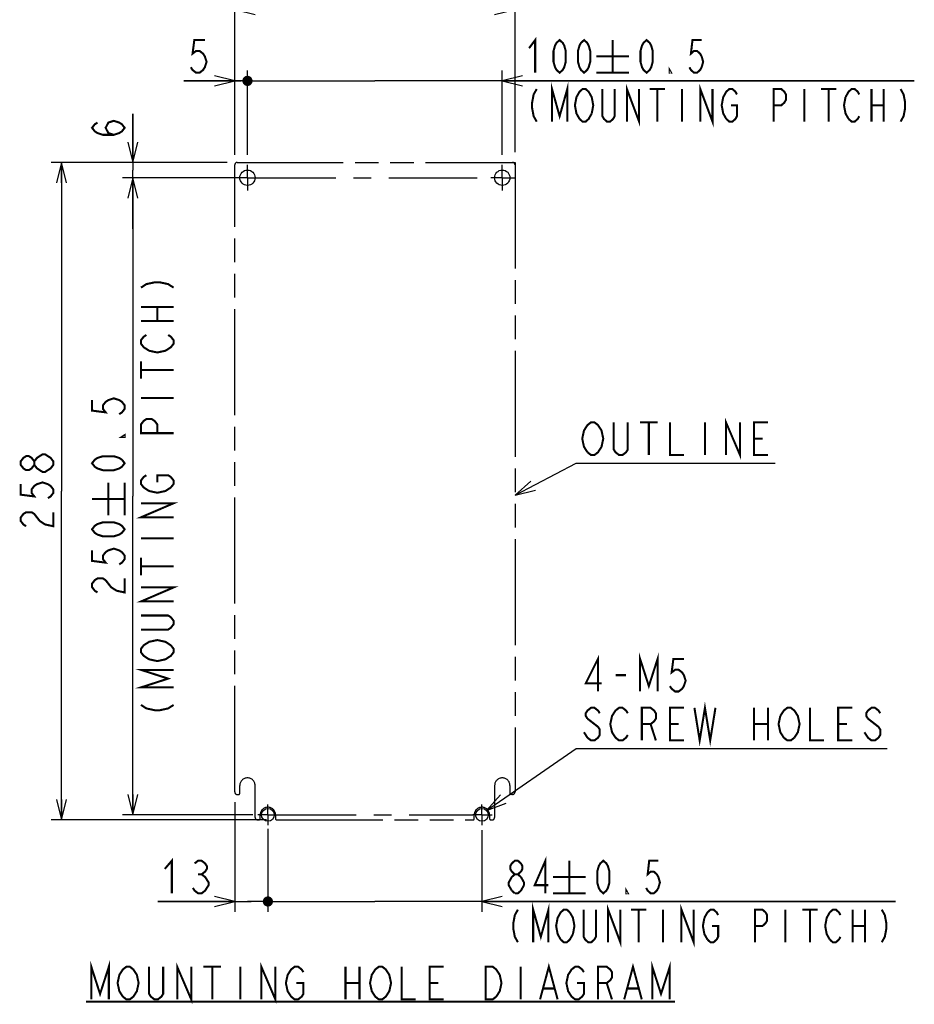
# Model space of a CAD drawing. Header units: millimetres. Extents: x 92 to 1223, y 92 to 847.
# Tile 1 of 41: x 138 to 402, y 97 to 387. Entities that reach past the tile are written whole.
import ezdxf

# ---------------------------------------------------------------- set-up
doc = ezdxf.new("R2010")
doc.units = ezdxf.units.MM
doc.header["$LTSCALE"] = 69.3
doc.linetypes.add('CENTER', pattern=[0.6, 0.375, -0.075, 0.075, -0.075])
doc.linetypes.add('PHANTOM', pattern=[0.8, 0.45, -0.05, 0.1, -0.05, 0.1, -0.05])
doc.layers.get('0').update_dxf_attribs({"linetype": 'CONTINUOUS'})
for name, color, linetype in [('ALL_DIM', 7, 'CONTINUOUS'), ('ALL_NOTE', 7, 'CONTINUOUS'), ('DEFAULT_1', 7, 'CENTER'), ('DEFAULT_3', 7, 'PHANTOM')]:
    doc.layers.add(name, color=color, linetype=linetype)
doc.styles.get("Standard").update_dxf_attribs({"font": 'txt', "width": 0.86})
doc.styles.add('TEXTSTYLE_2', font='txt', dxfattribs={"width": 0.75})
doc.dimstyles.new('DIMSTYLE_4', dxfattribs={"dimtxt": 9.6, "dimasz": 6, "dimexe": 1, "dimexo": 1, "dimgap": 0.8, "dimtad": 1, "dimdec": 3, "dimlfac": 0.333333, "dimdsep": 46, "dimtxsty": 'TEXTSTYLE_2', "dimblk": 'OPEN', "dimblk1": 'OPEN', "dimblk2": 'OPEN', "dimcen": 0.09, "dimadec": 0, "dimazin": 0, "dimtfac": 1, "dimtdec": 3, "dimtofl": 0, "dimtmove": 0, "dimatfit": 3, "dimldrblk": 'OPEN', "dimfxl": 1, "dimtolj": 1, "dimarcsym": 0})
doc.dimstyles.new('DIMSTYLE_5', dxfattribs={"dimtxt": 9.6, "dimasz": 6, "dimexe": 1, "dimexo": 1, "dimgap": 0.8, "dimtad": 1, "dimdec": 3, "dimlfac": 0.333333, "dimdsep": 46, "dimtxsty": 'STANDARD', "dimblk": 'OPEN', "dimblk1": 'OPEN', "dimblk2": 'OPEN', "dimcen": 0.09, "dimadec": 0, "dimazin": 0, "dimtfac": 1, "dimtdec": 3, "dimtofl": 0, "dimtmove": 0, "dimatfit": 3, "dimldrblk": 'OPEN', "dimfxl": 1, "dimtolj": 1, "dimarcsym": 0})

# ---------------------------------------------------------------- blocks, each defined once
blk = doc.blocks.new('_DOT')
at = {"color": 0, "linetype": 'BYBLOCK'}
blk.add_line((-0.25, 0), (-1, 0), dxfattribs=at)
at = {"color": 0, "linetype": 'BYBLOCK', "const_width": 0.25}
blk.add_lwpolyline([(-0.125, 0, 1), (0.125, 0, 1)], format="xyb", close=True, dxfattribs=at)
blk = doc.blocks.new('_OPEN')
at = {"color": 0, "linetype": 'BYBLOCK'}
for p, q in [((0, 0), (-1, 0.25)), ((-1, -0.25), (0, 0)), ((-1, 0), (0, 0))]:
    blk.add_line(p, q, dxfattribs=at)
blk = doc.blocks.new('*D11')
at = {"layer": 'ALL_DIM', "color": 2, "linetype": 'CONTINUOUS'}
for p, q in [((205.25, 347.25), (205.25, 372)), ((280.25, 347.25), (280.25, 372)), ((205.25, 369), (204.5, 369)), ((204.5, 369), (242.75, 369)), ((401.53, 369), (242.75, 369)), ((280.25, 369), (401.53, 369))]:
    blk.add_line(p, q, dxfattribs=at)
at = {"layer": 'ALL_DIM', "color": 2, "linetype": 'CONTINUOUS', "xscale": 6, "yscale": 6, "zscale": 6}
blk.add_blockref('_DOT', (205.25, 369), dxfattribs=at)
at = {"layer": 'ALL_DIM', "color": 2, "linetype": 'CONTINUOUS', "xscale": 6, "yscale": 6, "zscale": 6, "rotation": 180}
blk.add_blockref('_OPEN', (280.25, 369), dxfattribs=at)
blk = doc.blocks.new('*D12')
at = {"layer": 'ALL_DIM', "color": 2, "linetype": 'CONTINUOUS'}
for p, q in [((201.5, 347.25), (201.5, 393)), ((284, 348), (284, 393)), ((201.5, 390), (242.75, 390)), ((284, 390), (242.75, 390))]:
    blk.add_line(p, q, dxfattribs=at)
at = {"layer": 'ALL_DIM', "color": 2, "linetype": 'CONTINUOUS', "xscale": 6, "yscale": 6, "zscale": 6, "rotation": 180}
blk.add_blockref('_OPEN', (201.5, 390), dxfattribs=at)
at = {"layer": 'ALL_DIM', "color": 2, "linetype": 'CONTINUOUS', "xscale": 6, "yscale": 6, "zscale": 6}
blk.add_blockref('_OPEN', (284, 390), dxfattribs=at)
blk = doc.blocks.new('*D13')
at = {"layer": 'ALL_DIM', "color": 2, "linetype": 'CONTINUOUS'}
for p, q in [((171.5, 345), (171.5, 359.31)), ((171.5, 359.31), (171.5, 342.75)), ((199.25, 345), (168.5, 345)), ((171.5, 325.5), (171.5, 342.75)), ((202.25, 340.5), (168.5, 340.5)), ((171.5, 340.5), (171.5, 325.5))]:
    blk.add_line(p, q, dxfattribs=at)
at = {"layer": 'ALL_DIM', "color": 2, "linetype": 'CONTINUOUS', "xscale": 6, "yscale": 6, "zscale": 6}
for p, rotation in [((171.5, 345), 270), ((171.5, 340.5), 90)]:
    blk.add_blockref('_OPEN', p, dxfattribs=dict(at, rotation=rotation))
blk = doc.blocks.new('*D14')
at = {"layer": 'ALL_DIM', "color": 2, "linetype": 'CONTINUOUS'}
for p, q in [((202.25, 340.5), (168.5, 340.5)), ((171.5, 340.5), (171.5, 246.75)), ((171.5, 153), (171.5, 246.75)), ((206.8, 153), (168.5, 153))]:
    blk.add_line(p, q, dxfattribs=at)
at = {"layer": 'ALL_DIM', "color": 2, "linetype": 'CONTINUOUS', "xscale": 6, "yscale": 6, "zscale": 6}
for p, rotation in [((171.5, 340.5), 90), ((171.5, 153), 270)]:
    blk.add_blockref('_OPEN', p, dxfattribs=dict(at, rotation=rotation))
blk = doc.blocks.new('*D15')
at = {"layer": 'ALL_DIM', "color": 2, "linetype": 'CONTINUOUS'}
for p, q in [((199.25, 345), (147.5, 345)), ((150.5, 345), (150.5, 248.25)), ((150.5, 151.5), (150.5, 248.25)), ((210.875, 151.5), (147.5, 151.5))]:
    blk.add_line(p, q, dxfattribs=at)
at = {"layer": 'ALL_DIM', "color": 2, "linetype": 'CONTINUOUS', "xscale": 6, "yscale": 6, "zscale": 6}
for p, rotation in [((150.5, 345), 90), ((150.5, 151.5), 270)]:
    blk.add_blockref('_OPEN', p, dxfattribs=dict(at, rotation=rotation))
blk = doc.blocks.new('*D16')
at = {"layer": 'ALL_DIM', "color": 2, "linetype": 'CONTINUOUS'}
for p, q in [((201.5, 156.75), (201.5, 124.5)), ((211.25, 148.8), (211.25, 124.5)), ((201.5, 127.5), (178.85, 127.5)), ((178.85, 127.5), (206.38, 127.5)), ((212, 127.5), (206.38, 127.5)), ((211.25, 127.5), (212, 127.5))]:
    blk.add_line(p, q, dxfattribs=at)
at = {"layer": 'ALL_DIM', "color": 2, "linetype": 'CONTINUOUS', "xscale": 6, "yscale": 6, "zscale": 6}
blk.add_blockref('_OPEN', (201.5, 127.5), dxfattribs=at)
at = {"layer": 'ALL_DIM', "color": 2, "linetype": 'CONTINUOUS', "xscale": 6, "yscale": 6, "zscale": 6, "rotation": 180}
blk.add_blockref('_DOT', (211.25, 127.5), dxfattribs=at)
blk = doc.blocks.new('*D17')
at = {"layer": 'ALL_DIM', "color": 2, "linetype": 'CONTINUOUS'}
for p, q in [((211.25, 148.89), (211.25, 124.5)), ((274.25, 148.51), (274.25, 124.5)), ((211.25, 127.5), (210.5, 127.5)), ((210.5, 127.5), (242.75, 127.5)), ((396, 127.5), (242.75, 127.5)), ((274.25, 127.5), (396, 127.5))]:
    blk.add_line(p, q, dxfattribs=at)
at = {"layer": 'ALL_DIM', "color": 2, "linetype": 'CONTINUOUS', "xscale": 6, "yscale": 6, "zscale": 6}
blk.add_blockref('_DOT', (211.25, 127.5), dxfattribs=at)
at = {"layer": 'ALL_DIM', "color": 2, "linetype": 'CONTINUOUS', "xscale": 6, "yscale": 6, "zscale": 6, "rotation": 180}
blk.add_blockref('_OPEN', (274.25, 127.5), dxfattribs=at)
blk = doc.blocks.new('*D18')
at = {"layer": 'ALL_DIM', "color": 2, "linetype": 'CONTINUOUS'}
for p, q in [((201.5, 347.25), (201.5, 372)), ((205.25, 347.25), (205.25, 372)), ((201.5, 369), (186.51, 369)), ((186.51, 369), (203.38, 369)), ((206, 369), (203.38, 369)), ((205.25, 369), (206, 369))]:
    blk.add_line(p, q, dxfattribs=at)
at = {"layer": 'ALL_DIM', "color": 2, "linetype": 'CONTINUOUS', "xscale": 6, "yscale": 6, "zscale": 6}
blk.add_blockref('_OPEN', (201.5, 369), dxfattribs=at)
at = {"layer": 'ALL_DIM', "color": 2, "linetype": 'CONTINUOUS', "xscale": 6, "yscale": 6, "zscale": 6, "rotation": 180}
blk.add_blockref('_DOT', (205.25, 369), dxfattribs=at)

msp = doc.modelspace()

# ---------------------------------------------------------------- linework, layer by layer
at = {"color": 7, "linetype": 'CONTINUOUS'}
for centre, radius in [((205.25, 340.5), 2.25), ((280.25, 340.5), 2.25), ((211.25, 153), 1.875), ((274.25, 153), 1.875)]:
    msp.add_circle(centre, radius, dxfattribs=at)
at = {"layer": 'ALL_DIM', "color": 2, "linetype": 'CONTINUOUS', "const_width": 0.6}
for points in [[(192.6986, 381), (189.6026, 381), (189.0866, 377), (190.1186, 377.8), (191.1506, 377.8), (192.1826, 377), (192.6986, 376.2), (193.2146, 374.6), (192.6986, 373), (192.1826, 372.2), (191.1506, 371.4), (190.1186, 371.4), (189.0866, 372.2), (188.5706, 373)], [(288.1301, 378.6), (289.9301, 381), (289.9301, 371.4)], [(297.1301, 371.4), (296.2301, 372.2), (295.7801, 373), (295.3301, 374.6), (295.3301, 377.8), (295.7801, 379.4), (296.2301, 380.2), (297.1301, 381), (298.0301, 380.2), (298.4801, 379.4), (298.9301, 377.8), (298.9301, 374.6), (298.4801, 373), (298.0301, 372.2), (297.1301, 371.4)], [(304.3301, 371.4), (303.4301, 372.2), (302.9801, 373), (302.5301, 374.6), (302.5301, 377.8), (302.9801, 379.4), (303.4301, 380.2), (304.3301, 381), (305.2301, 380.2), (305.6801, 379.4), (306.1301, 377.8), (306.1301, 374.6), (305.6801, 373), (305.2301, 372.2), (304.3301, 371.4)], [(312.7301, 381), (312.7301, 371.4)], [(322.7301, 371.4), (321.8301, 372.2), (321.3801, 373), (320.9301, 374.6), (320.9301, 377.8), (321.3801, 379.4), (321.8301, 380.2), (322.7301, 381), (323.6301, 380.2), (324.0801, 379.4), (324.5301, 377.8), (324.5301, 374.6), (324.0801, 373), (323.6301, 372.2), (322.7301, 371.4)], [(338.9301, 381), (336.2301, 381), (335.7801, 377), (336.6801, 377.8), (337.5801, 377.8), (338.4801, 377), (338.9301, 376.2), (339.3801, 374.6), (338.9301, 373), (338.4801, 372.2), (337.5801, 371.4), (336.6801, 371.4), (335.7801, 372.2), (335.3301, 373)], [(307.9301, 376.2), (317.5301, 376.2)], [(307.9301, 371.4), (317.5301, 371.4)], [(329.9301, 371.4), (329.4801, 371.4), (329.4801, 372.2), (329.9301, 371.4)], [(294.8801, 357), (294.8801, 366.6), (297.1301, 358.6), (299.3801, 366.6), (299.3801, 357)], [(316.9301, 357), (316.9301, 366.6), (320.5301, 357), (320.5301, 366.6)], [(338.5301, 357), (338.5301, 366.6), (342.1301, 357), (342.1301, 366.6)], [(290.3801, 366.6), (289.4801, 365), (289.0301, 362.6), (289.0301, 361), (289.4801, 358.6), (290.3801, 357)], [(302.9801, 357.8), (302.0801, 359.4), (301.6301, 361.8), (302.0801, 364.2), (302.5301, 365), (302.9801, 365.8), (303.8801, 366.6), (304.7801, 366.6), (305.6801, 365.8)], [(305.6801, 365.8), (306.5801, 364.2), (307.0301, 361.8), (306.5801, 359.4)], [(313.3301, 366.6), (313.3301, 358.6), (312.8801, 357.8), (311.9801, 357), (311.0801, 357), (310.1801, 357.8), (309.7301, 358.6), (309.7301, 366.6)], [(323.6801, 366.6), (328.1801, 366.6)], [(325.9301, 366.6), (325.9301, 357)], [(333.1301, 366.6), (333.1301, 357)], [(346.1801, 357.8), (345.2801, 359.4), (344.8301, 361.8), (345.2801, 364.2), (345.7301, 365), (346.1801, 365.8), (347.0801, 366.6), (347.9801, 366.6), (348.8801, 365.8), (349.3301, 365)], [(360.1301, 357), (360.1301, 366.6), (362.3801, 366.6), (363.2801, 365.8), (363.7301, 365), (363.7301, 363.4), (363.2801, 362.6), (362.3801, 361.8), (360.1301, 361.8)], [(369.1301, 366.6), (369.1301, 357)], [(374.0801, 366.6), (378.5801, 366.6)], [(376.3301, 366.6), (376.3301, 357)], [(381.2801, 364.2), (382.1801, 365.8), (383.0801, 366.6), (383.9801, 366.6), (384.8801, 365.8), (385.3301, 365)], [(388.9301, 366.6), (388.9301, 357)], [(392.5301, 366.6), (392.5301, 357)], [(397.4801, 366.6), (398.3801, 365), (398.8301, 362.6), (398.8301, 361), (398.3801, 358.6), (397.4801, 357)], [(382.1801, 357.8), (381.2801, 359.4), (380.8301, 361.8), (381.2801, 364.2)], [(306.5801, 359.4), (305.6801, 357.8), (304.7801, 357), (303.8801, 357), (302.9801, 357.8)], [(347.5301, 361.8), (349.3301, 361.8), (349.3301, 358.6), (348.8801, 357.8), (347.9801, 357), (347.0801, 357), (346.1801, 357.8)], [(388.9301, 361.8), (392.5301, 361.8)], [(165.9, 353.1148), (164.3, 353.6307), (163.5, 355.1787), (164.3, 356.7268), (165.9, 357.2427), (167.5, 356.7268), (168.3, 356.2107), (169.1, 355.1787), (168.3, 354.1467), (167.5, 353.6307), (165.9, 353.1148), (162.7, 353.1148), (161.1, 353.6307), (160.3, 354.1467), (159.5, 355.1787), (160.3, 356.2107), (161.1, 356.7268)], [(385.3301, 358.6), (384.8801, 357.8), (383.9801, 357), (383.0801, 357), (382.1801, 357.8)], [(173.9, 308.154), (175.5, 309.186), (177.9, 309.702), (179.5, 309.702), (181.9, 309.186), (183.5, 308.154)], [(173.9, 302.478), (183.5, 302.478)], [(178.7, 298.35), (178.7, 302.478)], [(173.9, 298.35), (183.5, 298.35)], [(176.3, 289.578), (174.7, 290.61), (173.9, 291.642), (173.9, 292.674), (174.7, 293.706), (175.5, 294.222)], [(181.9, 294.222), (182.7, 293.706), (183.5, 292.674), (183.5, 291.642), (182.7, 290.61), (181.9, 290.094), (181.1, 289.578), (178.7, 289.062), (176.3, 289.578)], [(173.9, 281.322), (173.9, 286.482)], [(173.9, 283.902), (183.5, 283.902)], [(159.5, 275.054), (159.5, 271.958), (163.5, 271.442), (162.7, 272.474), (162.7, 273.506), (163.5, 274.538), (164.3, 275.054), (165.9, 275.57), (167.5, 275.054), (168.3, 274.538), (169.1, 273.506), (169.1, 272.474), (168.3, 271.442), (167.5, 270.926)], [(173.9, 275.646), (183.5, 275.646)], [(183.5, 265.326), (173.9, 265.326), (173.9, 267.906), (174.7, 268.938), (175.5, 269.454), (177.1, 269.454), (177.9, 268.938), (178.7, 267.906), (178.7, 265.326)], [(169.1, 264.734), (169.1, 264.218), (168.3, 264.218), (169.1, 264.734)], [(142.5, 255.99), (141.7, 254.958), (140.9, 254.442), (140.1, 254.442), (139.3, 254.958), (138.5, 255.99), (138.5, 257.022), (139.3, 258.054), (140.1, 258.57), (140.9, 258.57), (141.7, 258.054), (142.5, 257.022)], [(148.1, 255.99), (147.3, 254.958), (146.5, 254.442), (145.7, 253.926), (144.9, 253.926), (144.1, 254.442), (143.3, 254.958), (142.5, 255.99), (142.5, 257.022), (143.3, 258.054), (144.1, 258.57), (144.9, 259.086), (145.7, 259.086), (146.5, 258.57), (147.3, 258.054), (148.1, 257.022), (148.1, 255.99)], [(169.1, 256.478), (168.3, 255.446), (167.5, 254.93), (165.9, 254.414), (162.7, 254.414), (161.1, 254.93), (160.3, 255.446), (159.5, 256.478), (160.3, 257.51), (161.1, 258.026), (162.7, 258.542), (165.9, 258.542), (167.5, 258.026), (168.3, 257.51), (169.1, 256.478)], [(182.7, 249.33), (181.1, 248.298), (178.7, 247.782), (176.3, 248.298), (175.5, 248.814), (174.7, 249.33), (173.9, 250.362), (173.9, 251.394), (174.7, 252.426), (175.5, 252.942)], [(178.7, 250.878), (178.7, 252.942), (181.9, 252.942), (182.7, 252.426), (183.5, 251.394), (183.5, 250.362), (182.7, 249.33)], [(138.5, 250.314), (138.5, 247.218), (142.5, 246.702), (141.7, 247.734), (141.7, 248.766), (142.5, 249.798), (143.3, 250.314), (144.9, 250.83), (146.5, 250.314), (147.3, 249.798), (148.1, 248.766), (148.1, 247.734), (147.3, 246.702), (146.5, 246.186)], [(164.3, 241.15), (164.3, 250.75)], [(169.1, 241.15), (169.1, 250.75)], [(159.5, 245.95), (169.1, 245.95)], [(183.5, 240.558), (173.9, 240.558), (183.5, 244.686), (173.9, 244.686)], [(140.1, 237.93), (139.3, 238.446), (138.5, 239.478), (138.5, 240.51), (139.3, 241.542), (140.1, 242.058), (141.7, 242.058), (142.5, 241.542), (143.3, 240.51), (144.1, 239.478), (145.7, 238.446), (148.1, 237.93), (148.1, 242.058)], [(169.1, 237.022), (168.3, 235.99), (167.5, 235.474), (165.9, 234.958), (162.7, 234.958), (161.1, 235.474), (160.3, 235.99), (159.5, 237.022), (160.3, 238.054), (161.1, 238.57), (162.7, 239.086), (165.9, 239.086), (167.5, 238.57), (168.3, 238.054), (169.1, 237.022)], [(173.9, 234.366), (183.5, 234.366)], [(159.5, 230.83), (159.5, 227.734), (163.5, 227.218), (162.7, 228.25), (162.7, 229.282), (163.5, 230.314), (164.3, 230.83), (165.9, 231.346), (167.5, 230.83), (168.3, 230.314), (169.1, 229.282), (169.1, 228.25), (168.3, 227.218), (167.5, 226.702)], [(173.9, 223.53), (173.9, 228.69)], [(173.9, 226.11), (183.5, 226.11)], [(161.1, 218.446), (160.3, 218.962), (159.5, 219.994), (159.5, 221.026), (160.3, 222.058), (161.1, 222.574), (162.7, 222.574), (163.5, 222.058)], [(163.5, 222.058), (165.1, 219.994), (166.7, 218.962), (169.1, 218.446), (169.1, 222.574)], [(183.5, 215.79), (173.9, 215.79), (183.5, 219.918), (173.9, 219.918)], [(173.9, 211.662), (181.9, 211.662), (182.7, 211.146), (183.5, 210.114), (183.5, 209.082), (182.7, 208.05), (181.9, 207.534), (173.9, 207.534)], [(181.9, 203.406), (182.7, 202.89), (183.5, 201.858), (183.5, 200.826), (182.7, 199.794), (181.9, 199.278), (181.1, 198.762), (178.7, 198.246), (176.3, 198.762), (175.5, 199.278), (174.7, 199.794), (173.9, 200.826), (173.9, 201.858), (174.7, 202.89), (175.5, 203.406), (176.3, 203.922), (178.7, 204.438), (181.1, 203.922), (181.9, 203.406)], [(183.5, 190.506), (173.9, 190.506), (181.9, 193.086), (173.9, 195.666), (183.5, 195.666)], [(173.9, 185.346), (175.5, 184.314), (177.9, 183.798), (179.5, 183.798), (181.9, 184.314), (183.5, 185.346)], [(180.9162, 137.1), (182.9802, 139.5), (182.9802, 129.9)], [(189.6882, 138.7), (190.7202, 139.5), (191.7522, 139.5), (192.7842, 138.7), (193.3002, 137.9), (193.3002, 137.1), (192.7842, 136.3), (191.7522, 135.5), (192.7842, 134.7), (193.3002, 133.9), (193.8162, 133.1), (193.8162, 132.3), (193.3002, 131.5), (192.7842, 130.7), (191.7522, 129.9), (190.7202, 129.9), (189.6882, 130.7), (189.1722, 131.5)], [(283.9456, 135.5), (283.0456, 136.3), (282.5956, 137.1), (282.5956, 137.9), (283.0456, 138.7), (283.9456, 139.5), (284.8456, 139.5), (285.7456, 138.7), (286.1956, 137.9), (286.1956, 137.1), (285.7456, 136.3), (284.8456, 135.5)], [(292.9456, 129.9), (292.9456, 139.5), (289.7956, 132.3), (293.8456, 132.3)], [(299.9956, 139.5), (299.9956, 129.9)], [(309.9956, 129.9), (309.0956, 130.7), (308.6456, 131.5), (308.1956, 133.1), (308.1956, 136.3), (308.6456, 137.9), (309.0956, 138.7), (309.9956, 139.5), (310.8956, 138.7), (311.3456, 137.9), (311.7956, 136.3), (311.7956, 133.1), (311.3456, 131.5), (310.8956, 130.7), (309.9956, 129.9)], [(326.1956, 139.5), (323.4956, 139.5), (323.0456, 135.5), (323.9456, 136.3), (324.8456, 136.3), (325.7456, 135.5), (326.1956, 134.7), (326.6456, 133.1), (326.1956, 131.5), (325.7456, 130.7), (324.8456, 129.9), (323.9456, 129.9), (323.0456, 130.7), (322.5956, 131.5)], [(190.7202, 135.5), (191.7522, 135.5)], [(283.0456, 130.7), (282.1456, 132.3), (282.1456, 133.1), (282.5956, 133.9), (283.0456, 134.7), (283.9456, 135.5), (284.8456, 135.5), (285.7456, 134.7)], [(285.7456, 134.7), (286.6456, 133.1), (286.6456, 132.3)], [(295.1956, 134.7), (304.7956, 134.7)], [(283.9456, 129.9), (283.0456, 130.7)], [(286.6456, 132.3), (285.7456, 130.7), (284.8456, 129.9), (283.9456, 129.9)], [(317.1956, 129.9), (316.7456, 129.9), (316.7456, 130.7), (317.1956, 129.9)], [(295.1956, 129.9), (304.7956, 129.9)], [(284.8456, 125.1), (283.9456, 123.5), (283.4956, 121.1), (283.4956, 119.5), (283.9456, 117.1), (284.8456, 115.5)], [(289.3456, 115.5), (289.3456, 125.1), (291.5956, 117.1), (293.8456, 125.1), (293.8456, 115.5)], [(297.4456, 116.3), (296.5456, 117.9), (296.0956, 120.3), (296.5456, 122.7), (296.9956, 123.5), (297.4456, 124.3), (298.3456, 125.1), (299.2456, 125.1), (300.1456, 124.3)], [(300.1456, 124.3), (301.0456, 122.7), (301.4956, 120.3), (301.0456, 117.9)], [(307.7956, 125.1), (307.7956, 117.1), (307.3456, 116.3), (306.4456, 115.5), (305.5456, 115.5), (304.6456, 116.3), (304.1956, 117.1), (304.1956, 125.1)], [(311.3956, 115.5), (311.3956, 125.1), (314.9956, 115.5), (314.9956, 125.1)], [(318.1456, 125.1), (322.6456, 125.1)], [(320.3956, 125.1), (320.3956, 115.5)], [(327.5956, 125.1), (327.5956, 115.5)], [(332.9956, 115.5), (332.9956, 125.1), (336.5956, 115.5), (336.5956, 125.1)], [(339.7456, 122.7), (340.6456, 124.3), (341.5456, 125.1), (342.4456, 125.1), (343.3456, 124.3), (343.7956, 123.5)], [(354.5956, 115.5), (354.5956, 125.1), (356.8456, 125.1), (357.7456, 124.3), (358.1956, 123.5), (358.1956, 121.9), (357.7456, 121.1), (356.8456, 120.3), (354.5956, 120.3)], [(363.5956, 125.1), (363.5956, 115.5)], [(368.5456, 125.1), (373.0456, 125.1)], [(370.7956, 125.1), (370.7956, 115.5)], [(376.6456, 116.3), (375.7456, 117.9), (375.2956, 120.3), (375.7456, 122.7), (376.1956, 123.5), (376.6456, 124.3), (377.5456, 125.1), (378.4456, 125.1), (379.3456, 124.3), (379.7956, 123.5)], [(383.3956, 125.1), (383.3956, 115.5)], [(386.9956, 125.1), (386.9956, 115.5)], [(391.9456, 125.1), (392.8456, 123.5), (393.2956, 121.1), (393.2956, 119.5), (392.8456, 117.1), (391.9456, 115.5)], [(340.6456, 116.3), (339.7456, 117.9), (339.2956, 120.3), (339.7456, 122.7)], [(341.9956, 120.3), (343.7956, 120.3), (343.7956, 117.1), (343.3456, 116.3), (342.4456, 115.5), (341.5456, 115.5), (340.6456, 116.3)], [(383.3956, 120.3), (386.9956, 120.3)], [(301.0456, 117.9), (300.1456, 116.3), (299.2456, 115.5), (298.3456, 115.5), (297.4456, 116.3)], [(379.7956, 117.1), (379.3456, 116.3), (378.4456, 115.5), (377.5456, 115.5), (376.6456, 116.3)]]:
    msp.add_lwpolyline(points, dxfattribs=at)
at = {"layer": 'ALL_NOTE', "color": 2, "linetype": 'CONTINUOUS'}
for p, q in [((284, 247.104), (302, 256.5)), ((302, 256.5), (302.75, 256.5)), ((302.75, 256.5), (360.542, 256.5)), ((275.6408, 154.2575), (302, 172.5)), ((302, 172.5), (302.75, 172.5)), ((302.75, 172.5), (393.566, 172.5))]:
    msp.add_line(p, q, dxfattribs=at)
at = {"layer": 'ALL_NOTE', "color": 2, "linetype": 'CONTINUOUS', "const_width": 0.6}
for points in [[(346.094, 258.9), (346.094, 268.5), (350.222, 258.9), (350.222, 268.5)], [(305.33, 259.7), (304.298, 261.3), (303.782, 263.7), (304.298, 266.1), (304.814, 266.9), (305.33, 267.7), (306.362, 268.5), (307.394, 268.5), (308.426, 267.7), (308.942, 266.9), (309.458, 266.1), (309.974, 263.7), (309.458, 261.3), (308.942, 260.5)], [(317.198, 268.5), (317.198, 260.5), (316.682, 259.7), (315.65, 258.9), (314.618, 258.9), (313.586, 259.7), (313.07, 260.5), (313.07, 268.5)], [(320.81, 268.5), (325.97, 268.5)], [(323.39, 268.5), (323.39, 258.9)], [(329.582, 268.5), (329.582, 258.9), (333.71, 258.9)], [(339.902, 268.5), (339.902, 258.9)], [(358.478, 258.9), (354.35, 258.9), (354.35, 268.5), (358.478, 268.5)], [(354.35, 263.7), (356.93, 263.7)], [(308.942, 260.5), (308.426, 259.7), (307.394, 258.9), (306.362, 258.9), (305.33, 259.7)], [(308.426, 189.3), (308.426, 198.9), (304.814, 191.7), (309.458, 191.7)], [(320.81, 189.3), (320.81, 198.9), (323.39, 190.9), (325.97, 198.9), (325.97, 189.3)], [(333.71, 198.9), (330.614, 198.9), (330.098, 194.9), (331.13, 195.7), (332.162, 195.7), (333.194, 194.9), (333.71, 194.1), (334.226, 192.5), (333.71, 190.9), (333.194, 190.1), (332.162, 189.3), (331.13, 189.3), (330.098, 190.1), (329.582, 190.9)], [(313.586, 194.1), (316.682, 194.1)], [(336.806, 184.5), (338.354, 174.9), (339.902, 184.5), (341.45, 174.9), (342.998, 184.5)], [(308.942, 182.9), (308.426, 183.7), (307.394, 184.5), (306.362, 184.5), (305.33, 183.7), (304.814, 182.9), (304.814, 182.1), (305.33, 181.3)], [(317.198, 176.5), (316.682, 175.7), (315.65, 174.9), (314.618, 174.9), (313.586, 175.7), (313.07, 176.5), (312.554, 177.3), (312.038, 179.7), (312.554, 182.1), (313.07, 182.9), (313.586, 183.7), (314.618, 184.5), (315.65, 184.5), (316.682, 183.7), (317.198, 182.9)], [(321.326, 174.9), (321.326, 184.5), (323.906, 184.5), (324.938, 183.7), (325.454, 182.9), (325.454, 181.3), (324.938, 180.5), (323.906, 179.7), (321.326, 179.7)], [(333.71, 174.9), (329.582, 174.9), (329.582, 184.5), (333.71, 184.5)], [(354.35, 184.5), (354.35, 174.9)], [(358.478, 184.5), (358.478, 174.9)], [(362.09, 182.1), (363.122, 183.7), (364.154, 184.5), (365.186, 184.5), (366.218, 183.7), (366.734, 182.9), (367.25, 182.1), (367.766, 179.7), (367.25, 177.3), (366.218, 175.7)], [(370.862, 184.5), (370.862, 174.9), (374.99, 174.9)], [(383.246, 174.9), (379.118, 174.9), (379.118, 184.5), (383.246, 184.5)], [(391.502, 182.9), (390.986, 183.7), (389.954, 184.5), (388.922, 184.5), (387.89, 183.7), (387.374, 182.9), (387.374, 182.1), (387.89, 181.3)], [(305.33, 181.3), (307.394, 179.7), (308.426, 178.9), (308.942, 178.1), (308.942, 176.5), (308.426, 175.7), (307.394, 174.9), (306.362, 174.9), (305.33, 175.7), (304.814, 176.5), (304.298, 177.3)], [(323.906, 179.7), (325.454, 174.9)], [(329.582, 179.7), (332.162, 179.7)], [(354.35, 179.7), (358.478, 179.7)], [(366.218, 175.7), (365.186, 174.9), (364.154, 174.9), (363.122, 175.7), (362.606, 176.5), (362.09, 177.3), (361.574, 179.7), (362.09, 182.1)], [(379.118, 179.7), (381.698, 179.7)], [(387.89, 181.3), (390.986, 178.9), (391.502, 178.1), (391.502, 176.5), (390.986, 175.7), (389.954, 174.9), (388.922, 174.9), (387.89, 175.7), (387.374, 176.5), (386.858, 177.3)], [(159.2765, 98.7), (159.2765, 108.3), (161.8565, 100.3), (164.4365, 108.3), (164.4365, 98.7)], [(324.3965, 98.7), (324.3965, 108.3), (326.9765, 100.3), (329.5565, 108.3), (329.5565, 98.7)], [(168.5645, 99.5), (167.5325, 101.1), (167.0165, 103.5), (167.5325, 105.9), (168.0485, 106.7), (168.5645, 107.5), (169.5965, 108.3), (170.6285, 108.3), (171.6605, 107.5), (172.1765, 106.7), (172.6925, 105.9), (173.2085, 103.5), (172.6925, 101.1), (172.1765, 100.3)], [(180.4325, 108.3), (180.4325, 100.3), (179.9165, 99.5), (178.8845, 98.7), (177.8525, 98.7), (176.8205, 99.5), (176.3045, 100.3), (176.3045, 108.3)], [(184.5605, 98.7), (184.5605, 108.3), (188.6885, 98.7), (188.6885, 108.3)], [(192.3005, 108.3), (197.4605, 108.3)], [(194.8805, 108.3), (194.8805, 98.7)], [(203.1365, 108.3), (203.1365, 98.7)], [(209.3285, 98.7), (209.3285, 108.3), (213.4565, 98.7), (213.4565, 108.3)], [(219.6485, 103.5), (221.7125, 103.5), (221.7125, 100.3), (221.1965, 99.5), (220.1645, 98.7), (219.1325, 98.7), (218.1005, 99.5), (217.5845, 100.3), (217.0685, 101.1), (216.5525, 103.5), (217.0685, 105.9), (217.5845, 106.7), (218.1005, 107.5), (219.1325, 108.3), (220.1645, 108.3), (221.1965, 107.5), (221.7125, 106.7)], [(234.0965, 108.3), (234.0965, 98.7)], [(238.2245, 108.3), (238.2245, 98.7)], [(246.4805, 100.3), (245.9645, 99.5), (244.9325, 98.7), (243.9005, 98.7), (242.8685, 99.5), (242.3525, 100.3), (241.8365, 101.1), (241.3205, 103.5), (241.8365, 105.9), (242.3525, 106.7), (242.8685, 107.5), (243.9005, 108.3), (244.9325, 108.3), (245.9645, 107.5), (246.4805, 106.7), (246.9965, 105.9), (247.5125, 103.5), (246.9965, 101.1), (246.4805, 100.3)], [(250.6085, 108.3), (250.6085, 98.7), (254.7365, 98.7)], [(262.9925, 98.7), (258.8645, 98.7), (258.8645, 108.3), (262.9925, 108.3)], [(275.3765, 108.3), (277.4405, 108.3), (278.4725, 107.5), (278.9885, 106.7), (279.5045, 105.9), (280.0205, 103.5), (279.5045, 101.1), (278.9885, 100.3), (278.4725, 99.5), (277.4405, 98.7), (275.3765, 98.7), (275.3765, 108.3)], [(285.6965, 108.3), (285.6965, 98.7)], [(291.3725, 98.7), (293.9525, 108.3), (296.5325, 98.7)], [(302.2085, 103.5), (304.2725, 103.5), (304.2725, 100.3), (303.7565, 99.5), (302.7245, 98.7), (301.6925, 98.7), (300.6605, 99.5), (300.1445, 100.3), (299.6285, 101.1), (299.1125, 103.5), (299.6285, 105.9), (300.1445, 106.7), (300.6605, 107.5), (301.6925, 108.3), (302.7245, 108.3), (303.7565, 107.5), (304.2725, 106.7)], [(308.4005, 98.7), (308.4005, 108.3), (310.9805, 108.3), (312.0125, 107.5), (312.5285, 106.7), (312.5285, 105.1), (312.0125, 104.3), (310.9805, 103.5), (308.4005, 103.5)], [(316.1405, 98.7), (318.7205, 108.3), (321.3005, 98.7)], [(234.0965, 103.5), (238.2245, 103.5)], [(258.8645, 103.5), (261.4445, 103.5)], [(292.4045, 101.9), (295.5005, 101.9)], [(310.9805, 103.5), (312.5285, 98.7)], [(317.1725, 101.9), (320.2685, 101.9)], [(172.1765, 100.3), (171.6605, 99.5), (170.6285, 98.7), (169.5965, 98.7), (168.5645, 99.5)], [(157.7285, 98.0294), (331.1045, 98.0294)]]:
    msp.add_lwpolyline(points, dxfattribs=at)
at = {"layer": 'ALL_NOTE', "color": 2, "linetype": 'CONTINUOUS'}
for points in [[(288.6248, 251.2103), (284, 247.104), (290.0131, 248.5508)], [(279.7209, 158.9054), (275.6408, 154.2575), (281.4281, 156.4386)]]:
    msp.add_lwpolyline(points, dxfattribs=at)
at = {"layer": 'DEFAULT_1', "color": 7, "linetype": 'CENTER'}
for p, q in [((205.25, 340.5), (205.25, 344.25)), ((280.25, 340.5), (280.25, 344.25)), ((205.25, 340.5), (201.5, 340.5)), ((205.25, 340.5), (205.25, 336.75)), ((205.25, 340.5), (276.8698, 340.5)), ((280.25, 340.5), (276.8698, 340.5)), ((280.25, 340.5), (280.25, 336.75)), ((280.25, 340.5), (284, 340.5)), ((211.25, 153), (211.25, 156)), ((274.25, 153), (274.25, 156)), ((211.25, 153), (208.25, 153)), ((211.25, 153), (211.25, 150)), ((211.25, 153), (271.5393, 153)), ((274.25, 153), (271.5393, 153)), ((274.25, 153), (274.25, 150)), ((274.25, 153), (277.25, 153))]:
    msp.add_line(p, q, dxfattribs=at)
at = {"layer": 'DEFAULT_3', "color": 8, "linetype": 'PHANTOM'}
for p, q in [((202.25, 345), (284, 345)), ((284, 345), (284, 159.75)), ((201.5, 159.75), (201.5, 344.25)), ((203, 159.375), (203, 161.625)), ((207.5, 152.25), (207.5, 161.625)), ((278, 161.625), (278, 152.25)), ((282.5, 161.625), (282.5, 159.375)), ((202.25, 159), (202.625, 159)), ((283.25, 159), (282.875, 159)), ((208.25, 151.5), (208.625, 151.5)), ((209, 151.875), (209, 153)), ((213.5, 153), (213.5, 151.875)), ((213.875, 151.5), (271.625, 151.5)), ((272, 151.875), (272, 153)), ((276.5, 153), (276.5, 151.875)), ((276.875, 151.5), (277.25, 151.5))]:
    msp.add_line(p, q, dxfattribs=at)
for centre, radius, start, end in [((202.25, 344.25), 0.75, 90, 180), ((283.25, 344.25), 0.75, 0, 90), ((205.25, 161.625), 2.25, 0, 180), ((280.25, 161.625), 2.25, 0, 180), ((202.25, 159.75), 0.75, 180, 270), ((202.625, 159.375), 0.375, 270, 360), ((282.875, 159.375), 0.375, 180, 270), ((283.25, 159.75), 0.75, 270, 360), ((211.25, 153), 2.25, 0, 180), ((274.25, 153), 2.25, 0, 180), ((208.25, 152.25), 0.75, 180, 270), ((208.625, 151.875), 0.375, 270, 360), ((213.875, 151.875), 0.375, 180, 270), ((271.625, 151.875), 0.375, 270, 360), ((276.875, 151.875), 0.375, 180, 270), ((277.25, 152.25), 0.75, 270, 360)]:
    msp.add_arc(centre, radius, start, end, dxfattribs=at)

# ---------------------------------------------------------------- dimensions: what is measured, and where the dimension line sits
at = {"layer": 'ALL_DIM', "color": 2, "linetype": 'CONTINUOUS'}
dim = msp.add_linear_dim(base=(284, 390), p1=(201.5, 346.25), p2=(284, 347), text='110', dimstyle='DIMSTYLE_5', dxfattribs=at)
dim.commit()
dim.dimension.update_dxf_attribs({"geometry": '*D12', "text_midpoint": (230.366, 390), "dimtype": 160})
for base, p1, p2, text, dimstyle, override, picture, middle in [((205.25, 369), (201.5, 346.25), (205.25, 346.25), '5', 'DIMSTYLE_5', {"dimblk2": 'DOT', "dimsah": 1}, '*D18', (186.5066, 369)), ((280.25, 369), (205.25, 346.25), (280.25, 346.25), '100%%p0.5\\P(MOUNTING PITCH)', 'DIMSTYLE_4', {"dimblk1": 'DOT', "dimsah": 1}, '*D11', (286.3301, 369)), ((211.25, 127.5), (201.5, 157.75), (211.25, 149.796), '13', 'DIMSTYLE_5', {"dimblk2": 'DOT', "dimsah": 1}, '*D16', (178.8522, 127.5))]:
    dim = msp.add_linear_dim(base=base, p1=p1, p2=p2, text=text, dimstyle=dimstyle, override=override, dxfattribs=at)
    dim.commit()
    dim.dimension.update_dxf_attribs({"geometry": picture, "text_midpoint": middle, "dimtype": 160})
for base, p1, p2, text, picture, middle in [((171.5, 340.5), (200.25, 345), (203.25, 340.5), '6', '*D13', (171.5, 351.0507)), ((150.5, 151.5), (200.25, 345), (211.875, 151.5), '258', '*D15', (150.5, 235.866)), ((171.5, 153), (203.25, 340.5), (207.7984, 153), '250%%p0.5\\P(MOUNTING PITCH)', '*D14', (171.5, 216.382))]:
    dim = msp.add_linear_dim(base=base, p1=p1, p2=p2, angle=270, text=text, dimstyle='DIMSTYLE_5', dxfattribs=at)
    dim.commit()
    dim.dimension.update_dxf_attribs({"geometry": picture, "text_midpoint": middle, "dimtype": 160})
dim = msp.add_linear_dim(base=(211.25, 127.5), p1=(274.25, 149.5066), p2=(211.25, 149.8885), angle=180, text='84%%p0.5\\P(MOUNTING PITCH)', dimstyle='DIMSTYLE_4', override={"dimblk2": 'DOT', "dimsah": 1}, dxfattribs=at)
dim.commit()
dim.dimension.update_dxf_attribs({"geometry": '*D17', "text_midpoint": (280.7956, 127.5), "dimtype": 160})

doc.saveas('drawing.dxf')
